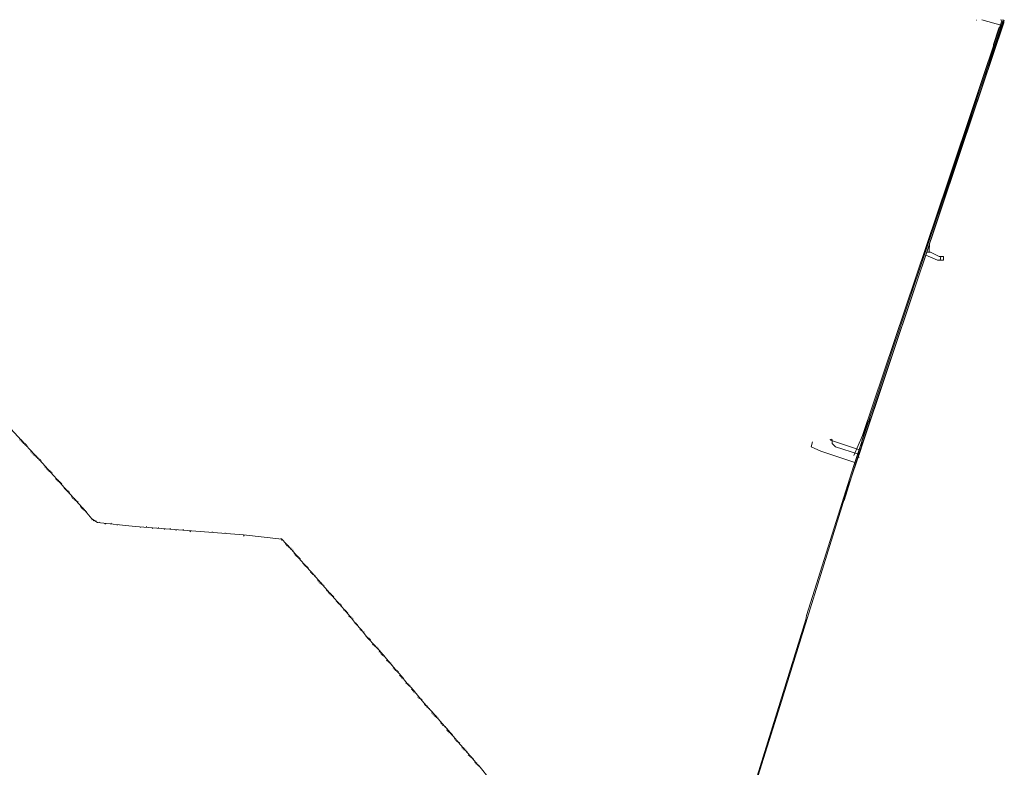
# Model space of a CAD drawing. Header units: metres. Extents: x 153662 to 158457, y 375113 to 377426.
# Tile 12 of 13: x 155513 to 156123, y 376963 to 377426. Entities that reach past the tile are written whole.
import ezdxf
from ezdxf.lldxf.tags import DXFTag

# ---------------------------------------------------------------- set-up
doc = ezdxf.new("R2010")
doc.units = ezdxf.units.M
for name, color, linetype, lineweight, true_color in [('B-OI-KL-BRANDSTOF_Orientatieverzoek_ppspipelines_0000576295-G', 40, 'KL-BRANDSTOF-N', 18, 0xffbf00), ('B-OI-KL-DATA_Orientatieverzoek_Eurofiber_0000560460-G', 3, 'KL-DATA-N', 18, 0x00ff00), ('B-OI-KL-DATA_Orientatieverzoek_KPN_0000546663-G', 3, 'KL-DATA-N', 18, 0x00ff00), ('B-OI-KL-ET_LS_Orientatieverzoek_Enexis_0000729946-G', 190, 'KL-LS-N', 18, 0x7f00ff), ('B-OI-KL-ET_MS_Orientatieverzoek_Enexis_0000729946-G', 4, 'KL-MS-N', 18, 0x00ffff), ('B-OI-KL-WATER_Orientatieverzoek_bw_0000551269-G', 5, 'KL-WATER-N', 18, 0x0000ff), ('B-OI-RI-PERSLEIDING_Orientatieverzoek_Gemeente Veldhoven_0000613242-G', 6, 'RI-PERS', 18, 0xff00ff)]:
    doc.layers.add(name, color=color, linetype=linetype, lineweight=lineweight, true_color=true_color)
doc.styles.get("Standard").update_dxf_attribs({"font": 'simplex.shx'})
tags = doc.linetypes.add('KL-BRANDSTOF-N', pattern='A,4,-0.5,[105,NLCS.SHX,S=0.5,R=0,X=0.75,Y=0],-2,4,-1,["B",Standard,S=1,R=0,X=-0.15,Y=-0.5],-1.5', length=13).pattern_tags.tags
tags[18] = DXFTag(74, 10)
tags = doc.linetypes.add('KL-DATA-N', pattern='A,4,-1,[101,NLCS.SHX,S=0.5,R=0,X=0,Y=0],-1,4,-1,["D",Standard,S=1,R=0,X=-0.25,Y=-0.5],-1.5', length=12.5).pattern_tags.tags
tags[18] = DXFTag(74, 10)
tags = doc.linetypes.add('KL-LS-N', pattern='A,4,-1,[103,NLCS.SHX,S=0.75,R=0,X=0,Y=0],-1,4,-1,["L",Standard,S=1,R=0,X=0,Y=-0.5],-2', length=13).pattern_tags.tags
tags[18] = DXFTag(74, 10)
tags = doc.linetypes.add('KL-MS-N', pattern='A,4,-1,[103,NLCS.SHX,S=0.75,R=0,X=0,Y=0],-1,4,-1,["M",Standard,S=1,R=0,X=0,Y=-0.5],-2', length=13).pattern_tags.tags
tags[18] = DXFTag(74, 10)
doc.linetypes.add('KL-WATER-N', pattern='A,7,-0.5,[168,NLCS.SHX,S=0.75,R=0,X=0.75,Y=0],-2', length=9.5)
tags = doc.linetypes.add('RI-PERS', pattern='A,7,-2,["P",Standard,S=1.8,R=0,X=-0.5,Y=-0.9],-2,7,-2,[102,NLCS.SHX,S=1,R=180,X=0,Y=0],-2', length=22).pattern_tags.tags
tags[6] = DXFTag(74, 10)

msp = doc.modelspace()

# ---------------------------------------------------------------- linework, layer by layer
at = {"layer": 'B-OI-KL-BRANDSTOF_Orientatieverzoek_ppspipelines_0000576295-G', "flags": 128}
for points in [[(155515.7042, 377163.0766), (155507.0358, 377172.4118), (155507.3692, 377172.7452)], [(155513.037, 377165.7438), (155512.7036, 377165.4104)], [(155513.037, 377165.7438), (155513.3704, 377166.0772)], [(155513.7038, 377165.077), (155513.3704, 377164.7436)], [(155513.7038, 377165.077), (155514.0372, 377165.4104)], [(155514.3706, 377164.4102), (155514.0372, 377164.0768)], [(155514.3706, 377164.4102), (155514.704, 377164.7436)], [(155515.0374, 377163.7434), (155514.704, 377163.41)], [(155515.0374, 377163.7434), (155515.3708, 377164.0768)], [(155516.371, 377162.4098), (155516.0376, 377162.4098), (155515.7042, 377162.7432), (155515.7042, 377163.0766), (155516.0376, 377163.41)], [(155516.371, 377162.4098), (155516.0376, 377162.7432), (155515.7042, 377163.0766)], [(155524.3726, 377153.7414), (155516.371, 377162.4098), (155516.7044, 377162.7432)], [(155517.0378, 377161.743), (155516.7044, 377162.0764), (155516.371, 377162.4098)], [(155517.0378, 377161.743), (155517.3712, 377162.0764)], [(155517.0378, 377161.743), (155517.0378, 377161.4096)], [(155519.705, 377158.409), (155519.3716, 377158.7424)], [(155519.705, 377158.409), (155519.3716, 377158.0756)], [(155519.705, 377158.409), (155520.0384, 377158.409)], [(155520.3718, 377157.7422), (155520.0384, 377157.4088)], [(155521.0386, 377157.0754), (155520.7052, 377156.742)], [(155521.0386, 377157.0754), (155521.0386, 377157.4088)], [(155521.7054, 377156.4086), (155521.372, 377156.742), (155521.0386, 377157.0754)], [(155521.7054, 377156.4086), (155521.372, 377156.0752)], [(155522.3722, 377155.7418), (155522.0388, 377155.4084)], [(155522.3722, 377155.7418), (155522.7056, 377156.0752)], [(155523.039, 377155.075), (155522.7056, 377154.7416)], [(155523.039, 377155.075), (155523.3724, 377155.4084)], [(155523.7058, 377154.4082), (155523.3724, 377154.0748)], [(155523.7058, 377154.4082), (155524.0392, 377154.7416)], [(155525.0394, 377153.0746), (155524.706, 377153.0746), (155524.3726, 377153.408), (155524.3726, 377153.7414), (155524.706, 377154.0748)], [(155525.0394, 377153.0746), (155524.706, 377153.408), (155524.3726, 377153.7414)], [(155531.7074, 377145.7398), (155525.0394, 377153.0746), (155525.3728, 377153.408)], [(155525.7062, 377152.4078), (155525.3728, 377152.7412), (155525.0394, 377153.0746)], [(155525.7062, 377152.4078), (155526.0396, 377152.7412)], [(155525.7062, 377152.4078), (155525.7062, 377152.0744)], [(155528.3734, 377149.0738), (155528.04, 377148.7404)], [(155529.0402, 377148.407), (155528.7068, 377148.0736)], [(155529.0402, 377148.407), (155529.0402, 377148.7404)], [(155529.707, 377147.7402), (155529.3736, 377148.0736), (155529.0402, 377148.407)], [(155529.707, 377147.7402), (155529.3736, 377147.4068)], [(155530.3738, 377147.0734), (155530.0404, 377146.74)], [(155530.3738, 377147.0734), (155530.7072, 377147.4068)], [(155531.0406, 377146.4066), (155530.7072, 377146.0732)], [(155531.0406, 377146.4066), (155531.374, 377146.74)], [(155537.7086, 377139.0718), (155531.7074, 377145.7398), (155532.0408, 377146.0732)], [(155532.3742, 377145.073), (155532.0408, 377145.4064), (155531.7074, 377145.7398)], [(155532.3742, 377145.073), (155532.7076, 377145.4064)], [(155532.3742, 377145.073), (155532.3742, 377144.7396)], [(155535.0414, 377141.739), (155534.708, 377141.4056)], [(155535.0414, 377141.739), (155535.0414, 377142.0724)], [(155535.7082, 377141.0722), (155535.3748, 377141.4056), (155535.0414, 377141.739)], [(155535.7082, 377141.0722), (155535.3748, 377140.7388)], [(155536.375, 377140.4054), (155536.0416, 377140.072)], [(155536.375, 377140.4054), (155536.7084, 377140.7388)], [(155537.0418, 377139.7386), (155536.7084, 377139.4052)], [(155537.0418, 377139.7386), (155537.3752, 377140.072)], [(155547.7106, 377127.7362), (155540.0424, 377136.0712), (155537.7086, 377139.0718), (155538.042, 377139.4052)], [(155538.3754, 377138.405), (155538.042, 377138.7384), (155537.7086, 377139.0718)], [(155538.3754, 377138.405), (155538.7088, 377138.7384)], [(155538.3754, 377138.405), (155538.3754, 377138.0716)], [(155540.3758, 377135.7378), (155540.0424, 377135.4044)], [(155540.3758, 377135.7378), (155540.3758, 377136.0712)], [(155541.0426, 377135.071), (155540.7092, 377135.4044), (155540.3758, 377135.7378)], [(155541.0426, 377135.071), (155540.7092, 377134.7376)], [(155541.7094, 377134.4042), (155541.376, 377134.0708)], [(155541.7094, 377134.4042), (155542.0428, 377134.7376)], [(155542.3762, 377133.7374), (155542.0428, 377133.404)], [(155542.3762, 377133.7374), (155542.7096, 377134.0708)], [(155543.043, 377133.0706), (155543.3764, 377133.404)], [(155543.043, 377133.0706), (155543.043, 377132.7372)], [(155545.0434, 377130.4034), (155544.71, 377130.7368)], [(155545.0434, 377130.4034), (155544.71, 377130.07)], [(155545.0434, 377130.4034), (155545.3768, 377130.4034)], [(155545.7102, 377129.7366), (155545.3768, 377129.4032)], [(155546.377, 377129.0698), (155546.0436, 377128.7364)], [(155546.377, 377129.0698), (155546.7104, 377129.4032)], [(155547.0438, 377128.403), (155546.7104, 377128.0696)], [(155547.0438, 377128.403), (155547.3772, 377128.7364)], [(155553.045, 377121.735), (155547.7106, 377127.7362), (155548.044, 377128.0696)], [(155548.3774, 377127.0694), (155548.044, 377127.4028), (155547.7106, 377127.7362)], [(155548.3774, 377127.0694), (155548.7108, 377127.4028)], [(155548.3774, 377127.0694), (155548.3774, 377126.736)], [(155550.3778, 377124.4022), (155550.0444, 377124.0688)], [(155550.3778, 377124.4022), (155550.3778, 377124.7356)], [(155551.0446, 377123.7354), (155550.7112, 377124.0688), (155550.3778, 377124.4022)], [(155551.0446, 377123.7354), (155550.7112, 377123.402)], [(155551.7114, 377123.0686), (155551.378, 377122.7352)], [(155551.7114, 377123.0686), (155552.0448, 377123.402)], [(155552.3782, 377122.4018), (155552.0448, 377122.0684)], [(155552.3782, 377122.4018), (155552.7116, 377122.7352)], [(155680.4038, 377098.397), (155675.0694, 377104.0648), (155651.398, 377106.732), (155584.0512, 377112.0664), (155560.7132, 377114.4002), (155557.3792, 377116.734), (155553.045, 377121.735), (155553.3784, 377122.0684)], [(155553.7118, 377121.0682), (155553.3784, 377121.4016), (155553.045, 377121.735)], [(155553.7118, 377121.0682), (155554.0452, 377121.4016)], [(155553.7118, 377121.0682), (155553.7118, 377120.7348)], [(155557.7126, 377116.4006), (155557.3792, 377116.0672)], [(155557.7126, 377116.4006), (155557.7126, 377116.734)], [(155558.3794, 377115.7338), (155558.046, 377116.0672), (155557.7126, 377116.4006)], [(155558.3794, 377115.7338), (155558.046, 377115.4004)], [(155558.3794, 377115.7338), (155558.7128, 377115.7338)], [(155559.713, 377115.067), (155559.3796, 377115.4004)], [(155559.713, 377115.067), (155560.0464, 377115.4004)], [(155561.7134, 377114.4002), (155562.0468, 377114.7336)], [(155565.7142, 377113.7334), (155565.3808, 377113.4)], [(155569.0482, 377113.7334), (155569.3816, 377114.0668)], [(155573.049, 377113.0666), (155572.7156, 377112.7332)], [(155587.7186, 377111.733), (155587.3852, 377111.3996)], [(155591.0526, 377111.733), (155591.386, 377112.0664)], [(155595.0534, 377111.0662), (155594.72, 377110.7328)], [(155598.3874, 377111.0662), (155598.7208, 377111.3996)], [(155602.3882, 377110.3994), (155602.0548, 377110.066)], [(155605.7222, 377110.3994), (155606.0556, 377110.7328)], [(155609.723, 377109.7326), (155609.3896, 377109.3992)], [(155613.7238, 377109.7326), (155614.0572, 377110.066)], [(155618.3914, 377109.0658), (155618.058, 377108.7324)], [(155618.3914, 377109.0658), (155618.3914, 377109.3992)], [(155631.7274, 377108.399), (155632.0608, 377108.7324)], [(155639.729, 377107.7322), (155640.0624, 377108.0656)], [(155651.7314, 377106.3986), (155651.398, 377106.0652)], [(155674.4026, 377104.3982), (155674.736, 377104.7316)], [(155675.0694, 377103.7314), (155674.736, 377103.398)], [(155675.0694, 377103.7314), (155675.4028, 377103.7314)], [(155677.7366, 377101.0642), (155677.4032, 377101.3976)], [(155677.7366, 377101.0642), (155677.4032, 377100.7308)], [(155677.7366, 377101.0642), (155678.07, 377101.0642)], [(155678.4034, 377100.3974), (155678.07, 377100.064)], [(155679.0702, 377099.7306), (155678.7368, 377099.3972)], [(155679.0702, 377099.7306), (155679.4036, 377100.064)], [(155679.737, 377099.0638), (155679.4036, 377098.7304)], [(155679.737, 377099.0638), (155680.0704, 377099.3972)], [(155681.0706, 377097.7302), (155680.7372, 377097.7302), (155680.4038, 377098.0636), (155680.4038, 377098.397), (155680.7372, 377098.7304)], [(155681.0706, 377097.7302), (155680.7372, 377098.0636), (155680.4038, 377098.397)], [(155685.7382, 377092.3958), (155681.0706, 377097.7302), (155681.404, 377098.0636)], [(155681.7374, 377097.0634), (155681.404, 377097.3968), (155681.0706, 377097.7302)], [(155681.7374, 377097.0634), (155682.0708, 377097.3968)], [(155681.7374, 377097.0634), (155681.7374, 377096.73)], [(155683.071, 377095.063), (155682.7376, 377095.3964)], [(155683.071, 377095.063), (155682.7376, 377094.7296)], [(155683.071, 377095.063), (155683.4044, 377095.063)], [(155683.7378, 377094.3962), (155683.4044, 377094.0628)], [(155684.4046, 377093.7294), (155684.0712, 377093.396)], [(155684.4046, 377093.7294), (155684.738, 377094.0628)], [(155685.0714, 377093.0626), (155684.738, 377092.7292)], [(155685.0714, 377093.0626), (155685.4048, 377093.396)], [(155690.4058, 377087.0614), (155685.7382, 377092.3958), (155686.0716, 377092.7292)], [(155686.405, 377091.729), (155686.0716, 377092.0624), (155685.7382, 377092.3958)], [(155686.405, 377091.729), (155686.7384, 377092.0624)], [(155686.405, 377091.729), (155686.405, 377091.3956)], [(155688.4054, 377089.0618), (155688.072, 377088.7284)], [(155688.4054, 377089.0618), (155688.4054, 377089.3952)], [(155689.0722, 377088.395), (155688.7388, 377088.7284), (155688.4054, 377089.0618)], [(155689.0722, 377088.395), (155688.7388, 377088.0616)], [(155689.739, 377087.7282), (155689.4056, 377087.3948)], [(155689.739, 377087.7282), (155690.0724, 377088.0616)], [(155695.0734, 377081.727), (155690.4058, 377087.0614), (155690.7392, 377087.3948)], [(155691.0726, 377086.3946), (155690.7392, 377086.728), (155690.4058, 377087.0614)], [(155691.0726, 377086.3946), (155691.406, 377086.728)], [(155691.0726, 377086.3946), (155691.0726, 377086.0612)], [(155693.073, 377083.7274), (155692.7396, 377083.394)], [(155693.073, 377083.7274), (155693.073, 377084.0608)], [(155693.7398, 377083.0606), (155693.4064, 377083.394), (155693.073, 377083.7274)], [(155693.7398, 377083.0606), (155693.4064, 377082.7272)], [(155694.4066, 377082.3938), (155694.0732, 377082.0604)], [(155694.4066, 377082.3938), (155694.74, 377082.7272)], [(155700.4078, 377075.7258), (155695.0734, 377081.727), (155695.4068, 377082.0604)], [(155695.7402, 377081.0602), (155695.4068, 377081.3936), (155695.0734, 377081.727)], [(155695.7402, 377081.0602), (155696.0736, 377081.3936)], [(155695.7402, 377081.0602), (155695.7402, 377080.7268)], [(155697.7406, 377078.393), (155697.4072, 377078.7264)], [(155697.7406, 377078.393), (155697.4072, 377078.0596)], [(155697.7406, 377078.393), (155698.074, 377078.393)], [(155698.4074, 377077.7262), (155698.074, 377077.3928)], [(155699.0742, 377077.0594), (155698.7408, 377076.726)], [(155699.0742, 377077.0594), (155699.4076, 377077.3928)], [(155699.741, 377076.3926), (155699.4076, 377076.0592)], [(155699.741, 377076.3926), (155700.0744, 377076.726)], [(155706.409, 377069.0578), (155700.4078, 377075.7258), (155700.7412, 377076.0592)], [(155701.0746, 377075.059), (155700.7412, 377075.3924), (155700.4078, 377075.7258)], [(155701.0746, 377075.059), (155701.408, 377075.3924)], [(155701.0746, 377075.059), (155701.0746, 377074.7256)], [(155703.075, 377072.3918), (155702.7416, 377072.0584)], [(155703.7418, 377071.725), (155703.4084, 377071.3916)], [(155703.7418, 377071.725), (155703.7418, 377072.0584)], [(155704.4086, 377071.0582), (155704.0752, 377071.3916), (155703.7418, 377071.725)], [(155704.4086, 377071.0582), (155704.0752, 377070.7248)], [(155705.0754, 377070.3914), (155704.742, 377070.058)], [(155705.0754, 377070.3914), (155705.4088, 377070.7248)], [(155705.7422, 377069.7246), (155705.4088, 377069.3912)], [(155705.7422, 377069.7246), (155706.0756, 377070.058)], [(155711.0766, 377063.7234), (155706.409, 377069.0578), (155706.7424, 377069.3912)], [(155707.0758, 377068.391), (155706.7424, 377068.7244), (155706.409, 377069.0578)], [(155707.0758, 377068.391), (155707.4092, 377068.7244)], [(155707.0758, 377068.391), (155707.0758, 377068.0576)], [(155709.0762, 377065.7238), (155708.7428, 377065.3904)], [(155709.0762, 377065.7238), (155709.0762, 377066.0572)], [(155709.743, 377065.057), (155709.4096, 377065.3904), (155709.0762, 377065.7238)], [(155709.743, 377065.057), (155709.4096, 377064.7236)], [(155710.4098, 377064.3902), (155710.0764, 377064.0568)], [(155710.4098, 377064.3902), (155710.7432, 377064.7236)], [(155715.0774, 377059.0558), (155711.0766, 377063.7234), (155711.41, 377064.0568)], [(155711.7434, 377063.0566), (155711.41, 377063.39), (155711.0766, 377063.7234)], [(155711.7434, 377063.0566), (155712.0768, 377063.39)], [(155711.7434, 377063.0566), (155711.7434, 377062.7232)], [(155713.7438, 377060.3894), (155713.4104, 377060.056)], [(155714.4106, 377059.7226), (155714.0772, 377059.3892)], [(155714.4106, 377059.7226), (155714.744, 377060.056)], [(155718.4114, 377055.055), (155715.0774, 377059.0558), (155715.4108, 377059.3892)], [(155715.7442, 377058.389), (155715.4108, 377058.7224), (155715.0774, 377059.0558)], [(155715.7442, 377058.389), (155716.0776, 377058.7224)], [(155715.7442, 377058.389), (155715.7442, 377058.0556)], [(155717.0778, 377056.3886), (155716.7444, 377056.0552)], [(155717.7446, 377055.7218), (155717.4112, 377055.3884)], [(155717.7446, 377055.7218), (155718.078, 377056.0552)], [(155725.0794, 377047.0534), (155720.0784, 377052.7212), (155718.4114, 377055.055), (155718.7448, 377055.3884)], [(155719.0782, 377054.3882), (155718.7448, 377054.7216), (155718.4114, 377055.055)], [(155719.0782, 377054.3882), (155719.4116, 377054.7216)], [(155719.0782, 377054.3882), (155719.0782, 377054.0548)], [(155720.4118, 377052.3878), (155720.0784, 377052.0544)], [(155721.0786, 377051.721), (155720.7452, 377051.3876)], [(155721.0786, 377051.721), (155721.412, 377052.0544)], [(155721.7454, 377051.0542), (155722.0788, 377051.3876)], [(155721.7454, 377051.0542), (155721.7454, 377050.7208)], [(155723.7458, 377048.387), (155723.4124, 377048.7204)], [(155723.7458, 377048.387), (155723.4124, 377048.0536)], [(155724.4126, 377047.7202), (155724.0792, 377047.3868)], [(155724.4126, 377047.7202), (155724.746, 377048.0536)], [(155733.7478, 377037.0514), (155727.4132, 377044.0528), (155725.0794, 377047.0534), (155725.4128, 377047.3868)], [(155725.7462, 377046.3866), (155725.4128, 377046.72), (155725.0794, 377047.0534)], [(155725.7462, 377046.3866), (155726.0796, 377046.72)], [(155725.7462, 377046.3866), (155725.7462, 377046.0532)], [(155727.7466, 377043.7194), (155727.4132, 377043.386)], [(155728.4134, 377043.0526), (155728.08, 377042.7192)], [(155728.4134, 377043.0526), (155728.7468, 377043.386)], [(155729.0802, 377042.3858), (155728.7468, 377042.0524)], [(155729.0802, 377042.3858), (155729.4136, 377042.7192)], [(155729.747, 377041.719), (155730.0804, 377042.0524)], [(155729.747, 377041.719), (155729.747, 377041.3856)], [(155731.7474, 377039.0518), (155731.414, 377038.7184)], [(155731.7474, 377039.0518), (155731.7474, 377039.3852)], [(155732.4142, 377038.385), (155732.0808, 377038.7184), (155731.7474, 377039.0518)], [(155732.4142, 377038.385), (155732.0808, 377038.0516)], [(155733.081, 377037.7182), (155732.7476, 377037.3848)], [(155733.081, 377037.7182), (155733.4144, 377038.0516)], [(155742.4162, 377027.0494), (155735.4148, 377035.3844), (155733.7478, 377037.0514), (155734.0812, 377037.3848)], [(155734.4146, 377036.3846), (155734.0812, 377036.718), (155733.7478, 377037.0514)], [(155734.4146, 377036.3846), (155734.748, 377036.718)], [(155734.4146, 377036.3846), (155734.4146, 377036.0512)], [(155735.7482, 377034.3842), (155735.4148, 377034.7176)], [(155735.7482, 377034.3842), (155735.4148, 377034.0508)], [(155735.7482, 377034.3842), (155736.0816, 377034.3842)], [(155736.415, 377033.7174), (155736.0816, 377033.384)], [(155737.0818, 377033.0506), (155736.7484, 377032.7172)], [(155737.0818, 377033.0506), (155737.4152, 377033.384)], [(155737.7486, 377032.3838), (155737.4152, 377032.0504)], [(155737.7486, 377032.3838), (155738.082, 377032.7172)], [(155738.4154, 377031.717), (155738.7488, 377032.0504)], [(155738.4154, 377031.717), (155738.4154, 377031.3836)], [(155740.4158, 377029.0498), (155740.0824, 377028.7164)], [(155740.4158, 377029.0498), (155740.4158, 377029.3832)], [(155741.0826, 377028.383), (155740.7492, 377028.7164), (155740.4158, 377029.0498)], [(155741.0826, 377028.383), (155740.7492, 377028.0496)], [(155741.7494, 377027.7162), (155741.416, 377027.3828)], [(155741.7494, 377027.7162), (155742.0828, 377028.0496)], [(155746.417, 377022.3818), (155742.4162, 377027.0494), (155742.7496, 377027.3828)], [(155743.083, 377026.3826), (155742.7496, 377026.716), (155742.4162, 377027.0494)], [(155743.083, 377026.3826), (155743.4164, 377026.716)], [(155743.083, 377026.3826), (155743.083, 377026.0492)], [(155744.4166, 377024.3822), (155744.0832, 377024.7156)], [(155744.4166, 377024.3822), (155744.0832, 377024.0488)], [(155744.4166, 377024.3822), (155744.75, 377024.3822)], [(155745.0834, 377023.7154), (155744.75, 377023.382)], [(155745.7502, 377023.0486), (155745.4168, 377022.7152)], [(155745.7502, 377023.0486), (155746.0836, 377023.382)], [(155753.7518, 377013.7134), (155748.084, 377020.7148), (155746.417, 377022.3818), (155746.7504, 377022.7152)], [(155747.0838, 377021.715), (155746.7504, 377022.0484), (155746.417, 377022.3818)], [(155747.0838, 377021.715), (155747.4172, 377022.0484)], [(155747.0838, 377021.715), (155747.0838, 377021.3816)], [(155748.4174, 377019.7146), (155748.084, 377019.3812)], [(155748.4174, 377019.7146), (155748.4174, 377020.048)], [(155749.0842, 377019.0478), (155748.7508, 377019.3812), (155748.4174, 377019.7146)], [(155749.0842, 377019.0478), (155748.7508, 377018.7144)], [(155749.751, 377018.381), (155749.4176, 377018.0476)], [(155749.751, 377018.381), (155750.0844, 377018.7144)], [(155750.4178, 377017.7142), (155750.7512, 377018.0476)], [(155750.4178, 377017.7142), (155750.4178, 377017.3808)], [(155752.4182, 377015.047), (155752.0848, 377014.7136)], [(155753.085, 377014.3802), (155752.7516, 377014.0468)], [(155753.085, 377014.3802), (155753.4184, 377014.7136)], [(155761.0866, 377005.045), (155755.4188, 377012.0464), (155753.7518, 377013.7134), (155754.0852, 377014.0468)], [(155754.4186, 377013.0466), (155754.0852, 377013.38), (155753.7518, 377013.7134)], [(155754.4186, 377013.0466), (155754.752, 377013.38)], [(155754.4186, 377013.0466), (155754.4186, 377012.7132)], [(155755.7522, 377011.0462), (155755.4188, 377010.7128)], [(155755.7522, 377011.0462), (155755.7522, 377011.3796)], [(155756.419, 377010.3794), (155756.0856, 377010.7128), (155755.7522, 377011.0462)], [(155756.419, 377010.3794), (155756.0856, 377010.046)], [(155757.0858, 377009.7126), (155756.7524, 377009.3792)], [(155757.0858, 377009.7126), (155757.4192, 377010.046)], [(155757.7526, 377009.0458), (155758.086, 377009.3792)], [(155757.7526, 377009.0458), (155757.7526, 377008.7124)], [(155759.753, 377006.3786), (155759.4196, 377006.0452)], [(155760.4198, 377005.7118), (155760.0864, 377005.3784)], [(155760.4198, 377005.7118), (155760.7532, 377006.0452)], [(155765.7542, 376999.7106), (155761.0866, 377005.045), (155761.42, 377005.3784)], [(155761.7534, 377004.3782), (155761.42, 377004.7116), (155761.0866, 377005.045)], [(155761.7534, 377004.3782), (155762.0868, 377004.7116)], [(155761.7534, 377004.3782), (155761.7534, 377004.0448)], [(155763.7538, 377001.711), (155763.4204, 377001.3776)], [(155763.7538, 377001.711), (155763.7538, 377002.0444)], [(155764.4206, 377001.0442), (155764.0872, 377001.3776), (155763.7538, 377001.711)], [(155764.4206, 377001.0442), (155764.0872, 377000.7108)], [(155765.0874, 377000.3774), (155764.754, 377000.044)], [(155765.0874, 377000.3774), (155765.4208, 377000.7108)], [(155775.7562, 376988.375), (155768.088, 376997.3768), (155765.7542, 376999.7106), (155766.0876, 377000.044)], [(155766.421, 376999.0438), (155766.0876, 376999.3772), (155765.7542, 376999.7106)], [(155766.421, 376999.0438), (155766.7544, 376999.3772)], [(155766.421, 376999.0438), (155766.421, 376998.7104)], [(155768.4214, 376996.3766), (155768.088, 376996.71)], [(155768.4214, 376996.3766), (155768.088, 376996.0432)], [(155768.4214, 376996.3766), (155768.7548, 376996.3766)], [(155769.0882, 376995.7098), (155768.7548, 376995.3764)], [(155769.755, 376995.043), (155769.4216, 376994.7096)], [(155769.755, 376995.043), (155770.0884, 376995.3764)], [(155770.4218, 376994.3762), (155770.0884, 376994.0428)], [(155770.4218, 376994.3762), (155770.7552, 376994.7096)], [(155771.0886, 376993.7094), (155770.7552, 376993.376)], [(155771.0886, 376993.7094), (155771.422, 376994.0428)], [(155771.7554, 376993.0426), (155772.0888, 376993.376)], [(155771.7554, 376993.0426), (155771.7554, 376992.7092)], [(155773.7558, 376990.3754), (155773.4224, 376990.042)], [(155773.7558, 376990.3754), (155773.7558, 376990.7088)], [(155774.4226, 376989.7086), (155774.0892, 376990.042), (155773.7558, 376990.3754)], [(155774.4226, 376989.7086), (155774.0892, 376989.3752)], [(155775.0894, 376989.0418), (155774.756, 376988.7084)], [(155775.0894, 376989.0418), (155775.4228, 376989.3752)], [(155784.4246, 376978.373), (155777.4232, 376986.708), (155775.7562, 376988.375), (155776.0896, 376988.7084)], [(155776.423, 376987.7082), (155776.0896, 376988.0416), (155775.7562, 376988.375)], [(155776.423, 376987.7082), (155776.7564, 376988.0416)], [(155776.423, 376987.7082), (155776.423, 376987.3748)], [(155777.7566, 376985.7078), (155777.4232, 376986.0412)], [(155777.7566, 376985.7078), (155777.4232, 376985.3744)], [(155777.7566, 376985.7078), (155778.09, 376985.7078)], [(155778.4234, 376985.041), (155778.09, 376984.7076)], [(155779.0902, 376984.3742), (155778.7568, 376984.0408)], [(155779.0902, 376984.3742), (155779.4236, 376984.7076)], [(155779.757, 376983.7074), (155779.4236, 376983.374)], [(155779.757, 376983.7074), (155780.0904, 376984.0408)], [(155780.4238, 376983.0406), (155780.7572, 376983.374)], [(155780.4238, 376983.0406), (155780.4238, 376982.7072)], [(155782.4242, 376980.3734), (155782.0908, 376980.04)], [(155782.4242, 376980.3734), (155782.4242, 376980.7068)], [(155783.091, 376979.7066), (155782.7576, 376980.04), (155782.4242, 376980.3734)], [(155783.091, 376979.7066), (155782.7576, 376979.3732)], [(155783.7578, 376979.0398), (155783.4244, 376978.7064)], [(155783.7578, 376979.0398), (155784.0912, 376979.3732)], [(155789.0922, 376973.0386), (155784.4246, 376978.373), (155784.758, 376978.7064)], [(155785.0914, 376977.7062), (155784.758, 376978.0396), (155784.4246, 376978.373)], [(155785.0914, 376977.7062), (155785.4248, 376978.0396)], [(155785.0914, 376977.7062), (155785.0914, 376977.3728)], [(155787.0918, 376975.039), (155786.7584, 376974.7056)], [(155787.7586, 376974.3722), (155787.4252, 376974.0388)], [(155787.7586, 376974.3722), (155788.092, 376974.7056)], [(155788.4254, 376973.7054), (155788.092, 376973.372)], [(155788.4254, 376973.7054), (155788.7588, 376974.0388)], [(155793.093, 376968.371), (155789.0922, 376973.0386), (155789.4256, 376973.372)], [(155789.759, 376972.3718), (155789.4256, 376972.7052), (155789.0922, 376973.0386)], [(155789.759, 376972.3718), (155790.0924, 376972.7052)], [(155789.759, 376972.3718), (155789.759, 376972.0384)], [(155791.0926, 376970.3714), (155790.7592, 376970.038)], [(155791.0926, 376970.3714), (155791.0926, 376970.7048)], [(155791.7594, 376969.7046), (155791.426, 376970.038), (155791.0926, 376970.3714)], [(155791.7594, 376969.7046), (155791.426, 376969.3712)], [(155792.4262, 376969.0378), (155792.0928, 376968.7044)], [(155792.4262, 376969.0378), (155792.7596, 376969.3712)], [(155796.427, 376964.3702), (155793.093, 376968.371), (155793.4264, 376968.7044)], [(155793.7598, 376967.7042), (155793.4264, 376968.0376), (155793.093, 376968.371)], [(155793.7598, 376967.7042), (155794.0932, 376968.0376)], [(155793.7598, 376967.7042), (155793.7598, 376967.3708)], [(155795.0934, 376965.7038), (155794.76, 376965.3704)], [(155795.7602, 376965.037), (155795.4268, 376964.7036)], [(155795.7602, 376965.037), (155796.0936, 376965.3704)], [(155803.7618, 376955.7018), (155798.094, 376962.7032), (155796.427, 376964.3702), (155796.7604, 376964.7036)], [(155797.0938, 376963.7034), (155796.7604, 376964.0368), (155796.427, 376964.3702)], [(155797.0938, 376963.7034), (155797.4272, 376964.0368)], [(155797.0938, 376963.7034), (155797.0938, 376963.37)]]:
    msp.add_lwpolyline(points, dxfattribs=at)
at = {"layer": 'B-OI-KL-DATA_Orientatieverzoek_Eurofiber_0000560460-G', "flags": 128}
msp.add_lwpolyline([(154959.9264, 375236.6914), (154962.2602, 375239.0252), (154963.2604, 375241.0256), (154964.2606, 375241.359), (154965.2608, 375243.3594), (154966.261, 375243.6928), (154967.2612, 375245.6932), (154968.5948, 375246.36), (154969.595, 375248.3604), (154970.5952, 375248.6938), (154971.5954, 375250.6942), (155003.9352, 375287.3682), (155013.6038, 375298.037), (155014.604, 375300.0374), (155016.9378, 375302.0378), (155019.9384, 375305.0384), (155020.9386, 375307.0388), (155022.939, 375308.3724), (155023.9392, 375310.3728), (155025.9396, 375312.0398), (155028.9402, 375315.0404), (155029.2736, 375316.374), (155031.6074, 375318.3744), (155057.6126, 375346.7134), (155078.9502, 375368.7178), (155092.2862, 375379.72), (155116.9578, 375396.0566), (155128.9602, 375402.0578), (155142.2962, 375408.7258), (155241.316, 375465.4038), (155273.3224, 375483.7408), (155280.6572, 375488.4084), (155318.3314, 375517.7476), (155429.687, 375615.1004), (155432.3542, 375618.101), (155433.6878, 375634.1042), (155442.0228, 375653.7748), (155468.3614, 375706.7854), (155473.6958, 375715.1204), (155482.0308, 375740.1254), (155608.3894, 376015.5138), (155628.7268, 376057.1888), (155678.7368, 376150.5408), (155680.0704, 376150.5408), (155685.0714, 376148.5404), (155708.4094, 376195.5498), (155766.421, 376354.5816), (155865.7742, 376625.9692), (155870.7752, 376638.9718), (155874.776, 376644.973), (155875.7762, 376653.6414), (155909.1162, 376744.6596), (155911.7834, 376752.9946), (155915.1174, 376757.6622), (155917.7846, 376764.997), (155918.118, 376774.6656), (155943.123, 376852.6812), (155943.7898, 376856.682), (155939.4556, 376859.0158), (155984.1312, 377001.0442), (156026.1396, 377136.0712), (156034.4746, 377160.4094), (156034.808, 377165.077), (156038.4754, 377176.746), (156040.4758, 377178.7464), (156116.1576, 377404.7916), (156116.491, 377410.7928), (156119.825, 377420.7948), (156122.4922, 377423.7954), (156123.159, 377425.7958)], dxfattribs=at)
at = {"layer": 'B-OI-KL-DATA_Orientatieverzoek_KPN_0000546663-G', "flags": 128}
for points in [[(155612.3902, 376001.1776), (155611.0566, 376006.1786), (155605.0554, 376009.1792), (155633.7278, 376067.1908), (155655.7322, 376108.199), (155686.0716, 376164.877), (155705.0754, 376202.8846), (155711.7434, 376220.2214), (155721.412, 376248.5604), (155721.7454, 376250.2274), (155766.7544, 376372.5852), (155813.097, 376498.9438), (155813.4304, 376500.2774), (155896.7804, 376728.323), (155904.1152, 376748.327), (155904.4486, 376750.3274), (155923.7858, 376807.3388), (155961.1266, 376929.3632), (155984.1312, 377003.0446), (156000.1344, 377054.3882), (156000.4678, 377056.722), (156029.807, 377149.7406), (156033.141, 377159.7426), (156063.8138, 377251.0942), (156122.1588, 377425.129)], [(156032.8076, 377159.7426), (156015.4708, 377165.4104), (156015.1374, 377166.0772)]]:
    msp.add_lwpolyline(points, dxfattribs=at)
at = {"layer": 'B-OI-KL-ET_LS_Orientatieverzoek_Enexis_0000729946-G', "flags": 128}
for points in [[(156076.483, 377282.4338), (156076.8164, 377287.4348), (156122.8256, 377424.1288), (156122.8256, 377425.7958), (156120.8252, 377426.1292)], [(156031.1406, 377151.4076), (156075.1494, 377282.1004), (156077.4832, 377282.1004), (156082.8176, 377279.4332), (156085.4848, 377279.4332), (156085.4848, 377277.0994), (156083.4844, 377277.0994), (156083.8178, 377279.4332)], [(156031.1406, 377151.4076), (156009.4696, 377158.7424), (156003.4684, 377161.4096), (156004.1352, 377164.4102)], [(156031.1406, 377151.4076), (156023.8058, 377128.0696)]]:
    msp.add_lwpolyline(points, dxfattribs=at)
at = {"layer": 'B-OI-KL-ET_MS_Orientatieverzoek_Enexis_0000729946-G', "flags": 128}
msp.add_lwpolyline([(156083.4844, 377277.0994), (156083.8178, 377279.4332), (156085.4848, 377279.4332), (156085.4848, 377277.0994), (156081.8174, 377277.0994), (156074.4826, 377280.1), (156107.8226, 377382.1204), (156122.8256, 377425.7958)], dxfattribs=at)
at = {"layer": 'B-OI-KL-WATER_Orientatieverzoek_bw_0000551269-G', "flags": 128}
for points in [[(156032.8076, 377156.742), (156032.8076, 377157.7422), (156033.8078, 377158.7424), (156121.492, 377420.4614), (156123.159, 377425.7958)], [(156105.8222, 377425.7958), (156106.1556, 377425.7958)], [(156121.8254, 377422.4618), (156109.1562, 377426.1292)], [(156032.8076, 377156.742), (156018.4714, 377161.4096), (156016.471, 377163.41), (156016.471, 377165.7438), (156015.8042, 377166.0772)], [(156032.8076, 377156.742), (156032.8076, 377155.075), (156033.141, 377154.7416)]]:
    msp.add_lwpolyline(points, dxfattribs=at)
at = {"layer": 'B-OI-RI-PERSLEIDING_Orientatieverzoek_Gemeente Veldhoven_0000613242-G', "flags": 128}
msp.add_lwpolyline([(156029.807, 377156.0752), (156035.1414, 377168.411), (156088.152, 377325.4424), (156121.8254, 377426.1292)], dxfattribs=at)

doc.saveas('drawing.dxf')
